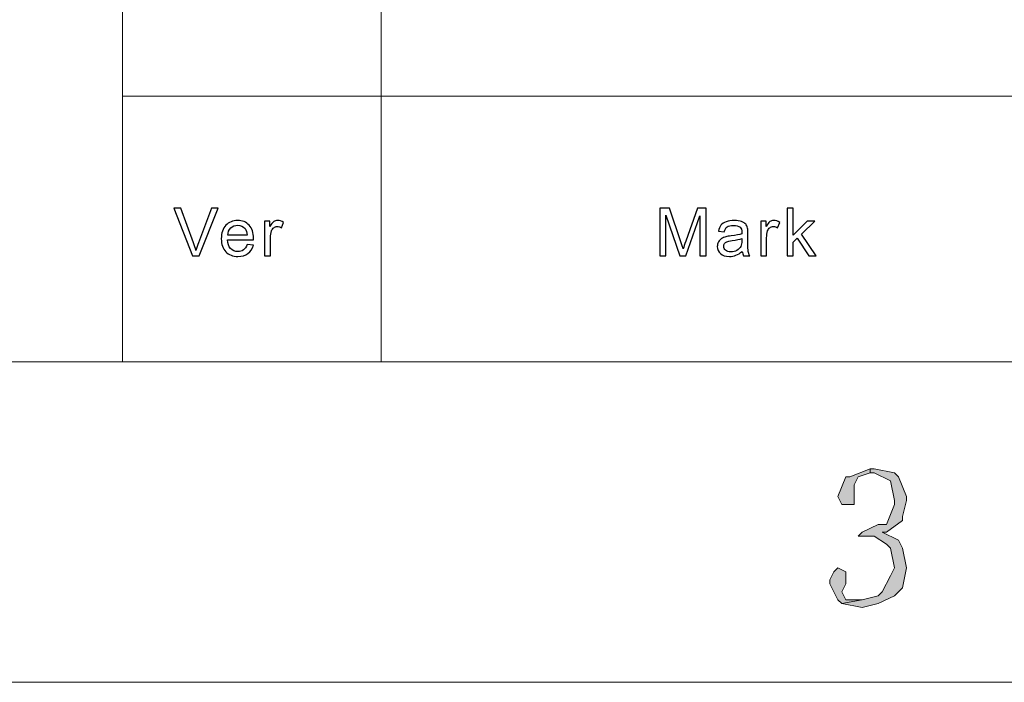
# Model space of a CAD drawing. Header units: centimetres. Extents: x -24.5 to 49.7, y -16.6 to 18.4.
# Tile 187 of 248: x 6.3 to 9.4, y -16.6 to -14.6. Entities that reach past the tile are written whole.
import ezdxf

# ---------------------------------------------------------------- set-up
doc = ezdxf.new("R2010")
doc.units = ezdxf.units.CM
doc.header["$MEASUREMENT"] = 0
doc.layers.add('layer 1', color=7, linetype='Continuous')

msp = doc.modelspace()

# ---------------------------------------------------------------- hatches: boundary and pattern name
at = {"layer": 'layer 1', "true_color": 0xff0000}
h = msp.add_hatch(color=1, dxfattribs=at)
edge = h.paths.add_edge_path()
edge.add_spline(control_points=[(8.95693, -15.94093), (8.95693, -15.94093), (8.89435, -15.96548), (8.89435, -15.96548), (8.89435, -15.96548), (8.88184, -15.96548), (8.88184, -15.96548), (8.88184, -15.96548), (8.85681, -16.02687), (8.85681, -16.02687), (8.85681, -16.02687), (8.86932, -16.05142), (8.86932, -16.05142), (8.86932, -16.05142), (8.88184, -16.05142), (8.88184, -16.05142), (8.88184, -16.05142), (8.90687, -16.05142), (8.90687, -16.05142), (8.90687, -16.05142), (8.90687, -16.02687), (8.90687, -16.02687), (8.90687, -16.02687), (8.90687, -16.01459), (8.90687, -16.01459), (8.90687, -16.01459), (8.90687, -15.99003), (8.90687, -15.99003), (8.90687, -15.99003), (8.91938, -15.96548), (8.91938, -15.96548), (8.91938, -15.96548), (8.95693, -15.9532), (8.95693, -15.9532), (8.95693, -15.9532), (8.95693, -15.94093), (8.95693, -15.94093)], knot_values=[0, 0, 0, 0, 0.0833333, 0.0833333, 0.0833333, 0.1666667, 0.1666667, 0.1666667, 0.25, 0.25, 0.25, 0.3333333, 0.3333333, 0.3333333, 0.4166667, 0.4166667, 0.4166667, 0.5, 0.5, 0.5, 0.5833333, 0.5833333, 0.5833333, 0.6666667, 0.6666667, 0.6666667, 0.75, 0.75, 0.75, 0.8333333, 0.8333333, 0.8333333, 0.9166667, 0.9166667, 0.9166667, 1, 1, 1, 1], degree=3, periodic=1)
h = msp.add_hatch(color=1, dxfattribs=at)
edge = h.paths.add_edge_path()
edge.add_spline(control_points=[(8.96944, -15.94093), (8.96944, -15.94093), (8.95693, -15.94093), (8.95693, -15.94093), (8.95693, -15.94093), (8.95693, -15.9532), (8.95693, -15.9532), (8.95693, -15.9532), (8.96944, -15.9532), (8.96944, -15.9532), (8.96944, -15.9532), (9.0195, -15.97776), (9.0195, -15.97776), (9.0195, -15.97776), (9.0195, -15.97776), (9.0195, -15.97776), (9.0195, -15.97776), (9.03202, -16.03914), (9.03202, -16.03914), (9.03202, -16.03914), (9.03202, -16.05142), (9.03202, -16.05142), (9.03202, -16.05142), (9.00699, -16.11281), (9.00699, -16.11281), (9.00699, -16.11281), (8.98196, -16.11281), (8.98196, -16.11281), (8.98196, -16.11281), (8.9319, -16.13736), (8.9319, -16.13736), (8.9319, -16.13736), (8.91938, -16.14964), (8.91938, -16.14964), (8.91938, -16.14964), (8.96944, -16.14964), (8.96944, -16.14964), (8.96944, -16.14964), (9.00699, -16.17419), (9.00699, -16.17419), (9.00699, -16.17419), (9.0195, -16.18647), (9.0195, -16.18647), (9.0195, -16.18647), (9.03202, -16.24785), (9.03202, -16.24785), (9.03202, -16.24785), (9.0195, -16.27241), (9.0195, -16.27241), (9.0195, -16.27241), (8.99447, -16.32152), (8.99447, -16.32152), (8.99447, -16.32152), (8.98196, -16.33379), (8.98196, -16.33379), (8.98196, -16.33379), (8.9319, -16.34607), (8.9319, -16.34607), (8.9319, -16.34607), (8.86932, -16.35835), (8.86932, -16.35835), (8.86932, -16.35835), (8.9319, -16.37063), (8.9319, -16.37063), (8.9319, -16.37063), (8.98196, -16.35835), (8.98196, -16.35835), (8.98196, -16.35835), (9.03202, -16.33379), (9.03202, -16.33379), (9.03202, -16.33379), (9.05705, -16.30924), (9.05705, -16.30924), (9.05705, -16.30924), (9.06956, -16.24785), (9.06956, -16.24785), (9.06956, -16.24785), (9.06956, -16.24785), (9.06956, -16.24785), (9.06956, -16.24785), (9.05705, -16.18647), (9.05705, -16.18647), (9.05705, -16.18647), (9.04453, -16.16191), (9.04453, -16.16191), (9.04453, -16.16191), (8.99447, -16.13736), (8.99447, -16.13736), (8.99447, -16.13736), (9.00699, -16.13736), (9.00699, -16.13736), (9.00699, -16.13736), (9.05705, -16.10053), (9.05705, -16.10053), (9.05705, -16.10053), (9.05705, -16.08825), (9.05705, -16.08825), (9.05705, -16.08825), (9.06956, -16.03914), (9.06956, -16.03914), (9.06956, -16.03914), (9.06956, -16.02687), (9.06956, -16.02687), (9.06956, -16.02687), (9.04453, -15.96548), (9.04453, -15.96548), (9.04453, -15.96548), (9.03202, -15.9532), (9.03202, -15.9532), (9.03202, -15.9532), (8.96944, -15.94093), (8.96944, -15.94093)], knot_values=[0, 0, 0, 0, 0.027027, 0.027027, 0.027027, 0.0540541, 0.0540541, 0.0540541, 0.0810811, 0.0810811, 0.0810811, 0.1081081, 0.1081081, 0.1081081, 0.1351351, 0.1351351, 0.1351351, 0.1621622, 0.1621622, 0.1621622, 0.1891892, 0.1891892, 0.1891892, 0.2162162, 0.2162162, 0.2162162, 0.2432432, 0.2432432, 0.2432432, 0.2702703, 0.2702703, 0.2702703, 0.2972973, 0.2972973, 0.2972973, 0.3243243, 0.3243243, 0.3243243, 0.3513514, 0.3513514, 0.3513514, 0.3783784, 0.3783784, 0.3783784, 0.4054054, 0.4054054, 0.4054054, 0.4324324, 0.4324324, 0.4324324, 0.4594595, 0.4594595, 0.4594595, 0.4864865, 0.4864865, 0.4864865, 0.5135135, 0.5135135, 0.5135135, 0.5405405, 0.5405405, 0.5405405, 0.5675676, 0.5675676, 0.5675676, 0.5945946, 0.5945946, 0.5945946, 0.6216216, 0.6216216, 0.6216216, 0.6486486, 0.6486486, 0.6486486, 0.6756757, 0.6756757, 0.6756757, 0.7027027, 0.7027027, 0.7027027, 0.7297297, 0.7297297, 0.7297297, 0.7567568, 0.7567568, 0.7567568, 0.7837838, 0.7837838, 0.7837838, 0.8108108, 0.8108108, 0.8108108, 0.8378378, 0.8378378, 0.8378378, 0.8648649, 0.8648649, 0.8648649, 0.8918919, 0.8918919, 0.8918919, 0.9189189, 0.9189189, 0.9189189, 0.9459459, 0.9459459, 0.9459459, 0.972973, 0.972973, 0.972973, 1, 1, 1, 1], degree=3, periodic=1)
h = msp.add_hatch(color=1, dxfattribs=at)
edge = h.paths.add_edge_path()
edge.add_spline(control_points=[(8.85681, -16.24785), (8.85681, -16.24785), (8.84429, -16.26013), (8.84429, -16.26013), (8.84429, -16.26013), (8.83178, -16.28469), (8.83178, -16.28469), (8.83178, -16.28469), (8.83178, -16.29696), (8.83178, -16.29696), (8.83178, -16.29696), (8.85681, -16.34607), (8.85681, -16.34607), (8.85681, -16.34607), (8.86932, -16.35835), (8.86932, -16.35835), (8.86932, -16.35835), (8.9319, -16.34607), (8.9319, -16.34607), (8.9319, -16.34607), (8.88184, -16.34607), (8.88184, -16.34607), (8.88184, -16.34607), (8.86932, -16.32152), (8.86932, -16.32152), (8.86932, -16.32152), (8.88184, -16.29696), (8.88184, -16.29696), (8.88184, -16.29696), (8.88184, -16.28469), (8.88184, -16.28469), (8.88184, -16.28469), (8.88184, -16.26013), (8.88184, -16.26013), (8.88184, -16.26013), (8.85681, -16.24785), (8.85681, -16.24785)], knot_values=[0, 0, 0, 0, 0.0833333, 0.0833333, 0.0833333, 0.1666667, 0.1666667, 0.1666667, 0.25, 0.25, 0.25, 0.3333333, 0.3333333, 0.3333333, 0.4166667, 0.4166667, 0.4166667, 0.5, 0.5, 0.5, 0.5833333, 0.5833333, 0.5833333, 0.6666667, 0.6666667, 0.6666667, 0.75, 0.75, 0.75, 0.8333333, 0.8333333, 0.8333333, 0.9166667, 0.9166667, 0.9166667, 1, 1, 1, 1], degree=3, periodic=1)

# ---------------------------------------------------------------- linework, layer by layer
at = {"layer": 'layer 1', "color": 1, "lineweight": 0}
msp.add_open_spline([(24.98821, 18.39808), (24.98821, 18.39808), (24.98821, -16.60193), (24.98821, -16.60193), (24.98821, -16.60193), (-24.51772, -16.60193), (-24.51772, -16.60193), (-24.51772, -16.60193), (-24.51772, 18.39808), (-24.51772, 18.39808), (-24.51772, 18.39808), (24.98821, 18.39808), (24.98821, 18.39808)], degree=3, knots=[0, 0, 0, 0, 0.25, 0.25, 0.25, 0.5, 0.5, 0.5, 0.75, 0.75, 0.75, 1, 1, 1, 1], dxfattribs=at)
at = {"layer": 'layer 1', "color": 5, "lineweight": 0}
msp.add_open_spline([(-23.26688, 17.18067), (-23.26688, 17.18067), (-23.26688, -15.60944), (-23.26688, -15.60944), (-23.26688, -15.60944), (23.98644, -15.60944), (23.98644, -15.60944)], degree=3, knots=[0, 0, 0, 0, 0.5, 0.5, 0.5, 1, 1, 1, 1], dxfattribs=at)
for points in [[(6.64187, -9.87641), (6.64187, -9.87641), (6.64187, -15.60944), (6.64187, -15.60944)], [(6.64187, -14.78697), (6.64187, -14.78697), (7.44272, -14.78697), (7.44272, -14.78697)], [(7.44272, -14.78697), (7.44272, -14.78697), (16.34023, -14.78697), (16.34023, -14.78697)]]:
    msp.add_open_spline(points, degree=3, dxfattribs=at)
at = {"layer": 'layer 1', "lineweight": 0}
msp.add_open_spline([(7.44272, -12.33174), (7.44272, -12.33174), (7.44272, -15.60944), (7.44272, -15.60944)], degree=3, dxfattribs=at)
at = {"layer": 'layer 1', "color": 250}
for points, knots in [([(6.85886, -15.28092), (6.85886, -15.28092), (6.80087, -15.1337), (6.80087, -15.1337), (6.80087, -15.1337), (6.82238, -15.1337), (6.82238, -15.1337), (6.82238, -15.1337), (6.86137, -15.24069), (6.86137, -15.24069), (6.86447, -15.24926), (6.86713, -15.25727), (6.86922, -15.26478), (6.87154, -15.25673), (6.87422, -15.24871), (6.8773, -15.24069), (6.8773, -15.24069), (6.91775, -15.1337), (6.91775, -15.1337), (6.91775, -15.1337), (6.93801, -15.1337), (6.93801, -15.1337), (6.93801, -15.1337), (6.8795, -15.28092), (6.8795, -15.28092), (6.8795, -15.28092), (6.85886, -15.28092), (6.85886, -15.28092)], [0, 0, 0, 0, 0.1111111, 0.1111111, 0.1111111, 0.2222222, 0.2222222, 0.2222222, 0.3333333, 0.3333333, 0.3333333, 0.4444444, 0.4444444, 0.4444444, 0.5555556, 0.5555556, 0.5555556, 0.6666667, 0.6666667, 0.6666667, 0.7777778, 0.7777778, 0.7777778, 0.8888889, 0.8888889, 0.8888889, 1, 1, 1, 1]), ([(8.30552, -15.28092), (8.30552, -15.28092), (8.30552, -15.1337), (8.30552, -15.1337), (8.30552, -15.1337), (8.33529, -15.1337), (8.33529, -15.1337), (8.33529, -15.1337), (8.37077, -15.23791), (8.37077, -15.23791), (8.37407, -15.24761), (8.37644, -15.25488), (8.37794, -15.25971), (8.37965, -15.25436), (8.38234, -15.24648), (8.38597, -15.2361), (8.38597, -15.2361), (8.42209, -15.1337), (8.42209, -15.1337), (8.42209, -15.1337), (8.44867, -15.1337), (8.44867, -15.1337), (8.44867, -15.1337), (8.44867, -15.28092), (8.44867, -15.28092), (8.44867, -15.28092), (8.4296, -15.28092), (8.4296, -15.28092), (8.4296, -15.28092), (8.4296, -15.15776), (8.4296, -15.15776), (8.4296, -15.15776), (8.3858, -15.28092), (8.3858, -15.28092), (8.3858, -15.28092), (8.36791, -15.28092), (8.36791, -15.28092), (8.36791, -15.28092), (8.3246, -15.1555), (8.3246, -15.1555), (8.3246, -15.1555), (8.3246, -15.28092), (8.3246, -15.28092), (8.3246, -15.28092), (8.30552, -15.28092), (8.30552, -15.28092)], [0, 0, 0, 0, 0.0666667, 0.0666667, 0.0666667, 0.1333333, 0.1333333, 0.1333333, 0.2, 0.2, 0.2, 0.2666667, 0.2666667, 0.2666667, 0.3333333, 0.3333333, 0.3333333, 0.4, 0.4, 0.4, 0.4666667, 0.4666667, 0.4666667, 0.5333333, 0.5333333, 0.5333333, 0.6, 0.6, 0.6, 0.6666667, 0.6666667, 0.6666667, 0.7333333, 0.7333333, 0.7333333, 0.8, 0.8, 0.8, 0.8666667, 0.8666667, 0.8666667, 0.9333333, 0.9333333, 0.9333333, 1, 1, 1, 1]), ([(8.69961, -15.28092), (8.69961, -15.28092), (8.69961, -15.1337), (8.69961, -15.1337), (8.69961, -15.1337), (8.71805, -15.1337), (8.71805, -15.1337), (8.71805, -15.1337), (8.71805, -15.21756), (8.71805, -15.21756), (8.71805, -15.21756), (8.76165, -15.17421), (8.76165, -15.17421), (8.76165, -15.17421), (8.78547, -15.17421), (8.78547, -15.17421), (8.78547, -15.17421), (8.74397, -15.21386), (8.74397, -15.21386), (8.74397, -15.21386), (8.78966, -15.28092), (8.78966, -15.28092), (8.78966, -15.28092), (8.76696, -15.28092), (8.76696, -15.28092), (8.76696, -15.28092), (8.73084, -15.2264), (8.73084, -15.2264), (8.73084, -15.2264), (8.71805, -15.2386), (8.71805, -15.2386), (8.71805, -15.2386), (8.71805, -15.28092), (8.71805, -15.28092), (8.71805, -15.28092), (8.69961, -15.28092), (8.69961, -15.28092)], [0, 0, 0, 0, 0.0833333, 0.0833333, 0.0833333, 0.1666667, 0.1666667, 0.1666667, 0.25, 0.25, 0.25, 0.3333333, 0.3333333, 0.3333333, 0.4166667, 0.4166667, 0.4166667, 0.5, 0.5, 0.5, 0.5833333, 0.5833333, 0.5833333, 0.6666667, 0.6666667, 0.6666667, 0.75, 0.75, 0.75, 0.8333333, 0.8333333, 0.8333333, 0.9166667, 0.9166667, 0.9166667, 1, 1, 1, 1]), ([(7.02788, -15.24638), (7.02788, -15.24638), (7.04695, -15.24884), (7.04695, -15.24884), (7.04397, -15.25971), (7.03843, -15.26817), (7.03031, -15.27417), (7.02221, -15.28017), (7.01187, -15.28318), (6.99926, -15.28318), (6.9834, -15.28318), (6.97083, -15.27838), (6.96154, -15.26879), (6.95225, -15.25923), (6.9476, -15.24576), (6.9476, -15.22846), (6.9476, -15.21057), (6.95228, -15.19665), (6.96168, -15.18678), (6.97108, -15.17688), (6.98327, -15.17195), (6.99826, -15.17195), (7.01275, -15.17195), (7.02459, -15.17678), (7.03378, -15.18648), (7.04297, -15.19617), (7.04757, -15.20981), (7.04757, -15.22739), (7.04757, -15.22846), (7.04754, -15.23007), (7.04747, -15.23219), (7.04747, -15.23219), (6.96646, -15.23219), (6.96646, -15.23219), (6.96717, -15.24388), (6.97052, -15.25285), (6.97659, -15.25906), (6.98264, -15.26526), (6.99021, -15.26838), (6.99926, -15.26838), (7.006, -15.26838), (7.01177, -15.26663), (7.01652, -15.26313), (7.0213, -15.25964), (7.02508, -15.25405), (7.02788, -15.24638)], [0, 0, 0, 0, 0.0666667, 0.0666667, 0.0666667, 0.1333333, 0.1333333, 0.1333333, 0.2, 0.2, 0.2, 0.2666667, 0.2666667, 0.2666667, 0.3333333, 0.3333333, 0.3333333, 0.4, 0.4, 0.4, 0.4666667, 0.4666667, 0.4666667, 0.5333333, 0.5333333, 0.5333333, 0.6, 0.6, 0.6, 0.6666667, 0.6666667, 0.6666667, 0.7333333, 0.7333333, 0.7333333, 0.8, 0.8, 0.8, 0.8666667, 0.8666667, 0.8666667, 0.9333333, 0.9333333, 0.9333333, 1, 1, 1, 1]), ([(7.08168, -15.28092), (7.08168, -15.28092), (7.08168, -15.17421), (7.08168, -15.17421), (7.08168, -15.17421), (7.09825, -15.17421), (7.09825, -15.17421), (7.09825, -15.17421), (7.09825, -15.19055), (7.09825, -15.19055), (7.10247, -15.18298), (7.10638, -15.17798), (7.10998, -15.17558), (7.11358, -15.17315), (7.11752, -15.17195), (7.12182, -15.17195), (7.12804, -15.17195), (7.13436, -15.17387), (7.14079, -15.17767), (7.14079, -15.17767), (7.13422, -15.19436), (7.13422, -15.19436), (7.12975, -15.19189), (7.12528, -15.19066), (7.12081, -15.19066), (7.11679, -15.19066), (7.11319, -15.19186), (7.11002, -15.19422), (7.10684, -15.19659), (7.10457, -15.19988), (7.1032, -15.20409), (7.10114, -15.2105), (7.10013, -15.21752), (7.10013, -15.22517), (7.10013, -15.22517), (7.10013, -15.28092), (7.10013, -15.28092), (7.10013, -15.28092), (7.08168, -15.28092), (7.08168, -15.28092)], [0, 0, 0, 0, 0.0769231, 0.0769231, 0.0769231, 0.1538462, 0.1538462, 0.1538462, 0.2307692, 0.2307692, 0.2307692, 0.3076923, 0.3076923, 0.3076923, 0.3846154, 0.3846154, 0.3846154, 0.4615385, 0.4615385, 0.4615385, 0.5384615, 0.5384615, 0.5384615, 0.6153846, 0.6153846, 0.6153846, 0.6923077, 0.6923077, 0.6923077, 0.7692308, 0.7692308, 0.7692308, 0.8461538, 0.8461538, 0.8461538, 0.9230769, 0.9230769, 0.9230769, 1, 1, 1, 1]), ([(8.56093, -15.26756), (8.55409, -15.27328), (8.54748, -15.27729), (8.54116, -15.27965), (8.53483, -15.28202), (8.52806, -15.28318), (8.52079, -15.28318), (8.50885, -15.28318), (8.49966, -15.28034), (8.49323, -15.27461), (8.4868, -15.26893), (8.48359, -15.26163), (8.48359, -15.25275), (8.48359, -15.24754), (8.48481, -15.24278), (8.48723, -15.23846), (8.48966, -15.23414), (8.49284, -15.23072), (8.49676, -15.22811), (8.5007, -15.22551), (8.50511, -15.22352), (8.51003, -15.22218), (8.51367, -15.22126), (8.51915, -15.22037), (8.52645, -15.21948), (8.54133, -15.21776), (8.55233, -15.21567), (8.55936, -15.21327), (8.55943, -15.21081), (8.55946, -15.20923), (8.55946, -15.20858), (8.55946, -15.20125), (8.55772, -15.19607), (8.55422, -15.19306), (8.54951, -15.18898), (8.54249, -15.18696), (8.53319, -15.18696), (8.52449, -15.18696), (8.51806, -15.18846), (8.51394, -15.19145), (8.50979, -15.19443), (8.50675, -15.1997), (8.50476, -15.20731), (8.50476, -15.20731), (8.48674, -15.20484), (8.48674, -15.20484), (8.48838, -15.19727), (8.49107, -15.19114), (8.49484, -15.18648), (8.49861, -15.18182), (8.50406, -15.17825), (8.51118, -15.17572), (8.51828, -15.17321), (8.52655, -15.17195), (8.53592, -15.17195), (8.54521, -15.17195), (8.55279, -15.17301), (8.55862, -15.17517), (8.56442, -15.17733), (8.56872, -15.18), (8.57145, -15.18326), (8.57417, -15.18651), (8.57609, -15.19062), (8.57721, -15.19559), (8.5778, -15.19868), (8.57811, -15.20423), (8.57811, -15.21221), (8.57811, -15.21221), (8.57811, -15.2362), (8.57811, -15.2362), (8.57811, -15.25296), (8.5785, -15.26355), (8.57927, -15.26804), (8.58, -15.27252), (8.58154, -15.27681), (8.58377, -15.28092), (8.58377, -15.28092), (8.56449, -15.28092), (8.56449, -15.28092), (8.56264, -15.27712), (8.56146, -15.27266), (8.56093, -15.26756)], [0, 0, 0, 0, 0.037037, 0.037037, 0.037037, 0.0740741, 0.0740741, 0.0740741, 0.1111111, 0.1111111, 0.1111111, 0.1481481, 0.1481481, 0.1481481, 0.1851852, 0.1851852, 0.1851852, 0.2222222, 0.2222222, 0.2222222, 0.2592593, 0.2592593, 0.2592593, 0.2962963, 0.2962963, 0.2962963, 0.3333333, 0.3333333, 0.3333333, 0.3703704, 0.3703704, 0.3703704, 0.4074074, 0.4074074, 0.4074074, 0.4444444, 0.4444444, 0.4444444, 0.4814815, 0.4814815, 0.4814815, 0.5185185, 0.5185185, 0.5185185, 0.5555556, 0.5555556, 0.5555556, 0.5925926, 0.5925926, 0.5925926, 0.6296296, 0.6296296, 0.6296296, 0.6666667, 0.6666667, 0.6666667, 0.7037037, 0.7037037, 0.7037037, 0.7407407, 0.7407407, 0.7407407, 0.7777778, 0.7777778, 0.7777778, 0.8148148, 0.8148148, 0.8148148, 0.8518519, 0.8518519, 0.8518519, 0.8888889, 0.8888889, 0.8888889, 0.9259259, 0.9259259, 0.9259259, 0.962963, 0.962963, 0.962963, 1, 1, 1, 1]), ([(8.61788, -15.28092), (8.61788, -15.28092), (8.61788, -15.17421), (8.61788, -15.17421), (8.61788, -15.17421), (8.63444, -15.17421), (8.63444, -15.17421), (8.63444, -15.17421), (8.63444, -15.19055), (8.63444, -15.19055), (8.63866, -15.18298), (8.64258, -15.17798), (8.64618, -15.17558), (8.64978, -15.17315), (8.65372, -15.17195), (8.65802, -15.17195), (8.66424, -15.17195), (8.67056, -15.17387), (8.67699, -15.17767), (8.67699, -15.17767), (8.67042, -15.19436), (8.67042, -15.19436), (8.66595, -15.19189), (8.66148, -15.19066), (8.65701, -15.19066), (8.65299, -15.19066), (8.64939, -15.19186), (8.64622, -15.19422), (8.64304, -15.19659), (8.64076, -15.19988), (8.6394, -15.20409), (8.63734, -15.2105), (8.63633, -15.21752), (8.63633, -15.22517), (8.63633, -15.22517), (8.63633, -15.28092), (8.63633, -15.28092), (8.63633, -15.28092), (8.61788, -15.28092), (8.61788, -15.28092)], [0, 0, 0, 0, 0.0769231, 0.0769231, 0.0769231, 0.1538462, 0.1538462, 0.1538462, 0.2307692, 0.2307692, 0.2307692, 0.3076923, 0.3076923, 0.3076923, 0.3846154, 0.3846154, 0.3846154, 0.4615385, 0.4615385, 0.4615385, 0.5384615, 0.5384615, 0.5384615, 0.6153846, 0.6153846, 0.6153846, 0.6923077, 0.6923077, 0.6923077, 0.7692308, 0.7692308, 0.7692308, 0.8461538, 0.8461538, 0.8461538, 0.9230769, 0.9230769, 0.9230769, 1, 1, 1, 1]), ([(6.96751, -15.21739), (6.96751, -15.21739), (7.02808, -15.21739), (7.02808, -15.21739), (7.02728, -15.20841), (7.02494, -15.20169), (7.02113, -15.1972), (7.0153, -15.19025), (7.00768, -15.18675), (6.99836, -15.18675), (6.98991, -15.18675), (6.98281, -15.18953), (6.97705, -15.19508), (6.97132, -15.20063), (6.96814, -15.20807), (6.96751, -15.21739)], [0, 0, 0, 0, 0.2, 0.2, 0.2, 0.4, 0.4, 0.4, 0.6, 0.6, 0.6, 0.8, 0.8, 0.8, 1, 1, 1, 1]), ([(8.55946, -15.22746), (8.55275, -15.23013), (8.54269, -15.2324), (8.52928, -15.23425), (8.52166, -15.23531), (8.51629, -15.23651), (8.51314, -15.23784), (8.51, -15.23918), (8.50758, -15.24113), (8.50588, -15.24367), (8.50417, -15.24624), (8.50329, -15.24908), (8.50329, -15.25224), (8.50329, -15.257), (8.50515, -15.26101), (8.50888, -15.2642), (8.51262, -15.26738), (8.51806, -15.26899), (8.52523, -15.26899), (8.53232, -15.26899), (8.53864, -15.26749), (8.5442, -15.26444), (8.54971, -15.26142), (8.5538, -15.25727), (8.55639, -15.25203), (8.55838, -15.24795), (8.55936, -15.24196), (8.55936, -15.23404), (8.55936, -15.23404), (8.55946, -15.22746), (8.55946, -15.22746)], [0, 0, 0, 0, 0.1, 0.1, 0.1, 0.2, 0.2, 0.2, 0.3, 0.3, 0.3, 0.4, 0.4, 0.4, 0.5, 0.5, 0.5, 0.6, 0.6, 0.6, 0.7, 0.7, 0.7, 0.8, 0.8, 0.8, 0.9, 0.9, 0.9, 1, 1, 1, 1])]:
    msp.add_open_spline(points, degree=3, knots=knots, dxfattribs=at)
at = {"layer": 'layer 1', "lineweight": 0}
for points, knots in [([(8.95693, -15.94093), (8.95693, -15.94093), (8.89435, -15.96548), (8.89435, -15.96548), (8.89435, -15.96548), (8.88184, -15.96548), (8.88184, -15.96548), (8.88184, -15.96548), (8.85681, -16.02687), (8.85681, -16.02687), (8.85681, -16.02687), (8.86932, -16.05142), (8.86932, -16.05142), (8.86932, -16.05142), (8.88184, -16.05142), (8.88184, -16.05142), (8.88184, -16.05142), (8.90687, -16.05142), (8.90687, -16.05142), (8.90687, -16.05142), (8.90687, -16.02687), (8.90687, -16.02687), (8.90687, -16.02687), (8.90687, -16.01459), (8.90687, -16.01459), (8.90687, -16.01459), (8.90687, -15.99003), (8.90687, -15.99003), (8.90687, -15.99003), (8.91938, -15.96548), (8.91938, -15.96548), (8.91938, -15.96548), (8.95693, -15.9532), (8.95693, -15.9532), (8.95693, -15.9532), (8.95693, -15.94093), (8.95693, -15.94093)], [0, 0, 0, 0, 0.0833333, 0.0833333, 0.0833333, 0.1666667, 0.1666667, 0.1666667, 0.25, 0.25, 0.25, 0.3333333, 0.3333333, 0.3333333, 0.4166667, 0.4166667, 0.4166667, 0.5, 0.5, 0.5, 0.5833333, 0.5833333, 0.5833333, 0.6666667, 0.6666667, 0.6666667, 0.75, 0.75, 0.75, 0.8333333, 0.8333333, 0.8333333, 0.9166667, 0.9166667, 0.9166667, 1, 1, 1, 1]), ([(8.96944, -15.94093), (8.96944, -15.94093), (8.95693, -15.94093), (8.95693, -15.94093), (8.95693, -15.94093), (8.95693, -15.9532), (8.95693, -15.9532), (8.95693, -15.9532), (8.96944, -15.9532), (8.96944, -15.9532), (8.96944, -15.9532), (9.0195, -15.97776), (9.0195, -15.97776), (9.0195, -15.97776), (9.0195, -15.97776), (9.0195, -15.97776), (9.0195, -15.97776), (9.03202, -16.03914), (9.03202, -16.03914), (9.03202, -16.03914), (9.03202, -16.05142), (9.03202, -16.05142), (9.03202, -16.05142), (9.00699, -16.11281), (9.00699, -16.11281), (9.00699, -16.11281), (8.98196, -16.11281), (8.98196, -16.11281), (8.98196, -16.11281), (8.9319, -16.13736), (8.9319, -16.13736), (8.9319, -16.13736), (8.91938, -16.14964), (8.91938, -16.14964), (8.91938, -16.14964), (8.96944, -16.14964), (8.96944, -16.14964), (8.96944, -16.14964), (9.00699, -16.17419), (9.00699, -16.17419), (9.00699, -16.17419), (9.0195, -16.18647), (9.0195, -16.18647), (9.0195, -16.18647), (9.03202, -16.24785), (9.03202, -16.24785), (9.03202, -16.24785), (9.0195, -16.27241), (9.0195, -16.27241), (9.0195, -16.27241), (8.99447, -16.32152), (8.99447, -16.32152), (8.99447, -16.32152), (8.98196, -16.33379), (8.98196, -16.33379), (8.98196, -16.33379), (8.9319, -16.34607), (8.9319, -16.34607), (8.9319, -16.34607), (8.86932, -16.35835), (8.86932, -16.35835), (8.86932, -16.35835), (8.9319, -16.37063), (8.9319, -16.37063), (8.9319, -16.37063), (8.98196, -16.35835), (8.98196, -16.35835), (8.98196, -16.35835), (9.03202, -16.33379), (9.03202, -16.33379), (9.03202, -16.33379), (9.05705, -16.30924), (9.05705, -16.30924), (9.05705, -16.30924), (9.06956, -16.24785), (9.06956, -16.24785), (9.06956, -16.24785), (9.06956, -16.24785), (9.06956, -16.24785), (9.06956, -16.24785), (9.05705, -16.18647), (9.05705, -16.18647), (9.05705, -16.18647), (9.04453, -16.16191), (9.04453, -16.16191), (9.04453, -16.16191), (8.99447, -16.13736), (8.99447, -16.13736), (8.99447, -16.13736), (9.00699, -16.13736), (9.00699, -16.13736), (9.00699, -16.13736), (9.05705, -16.10053), (9.05705, -16.10053), (9.05705, -16.10053), (9.05705, -16.08825), (9.05705, -16.08825), (9.05705, -16.08825), (9.06956, -16.03914), (9.06956, -16.03914), (9.06956, -16.03914), (9.06956, -16.02687), (9.06956, -16.02687), (9.06956, -16.02687), (9.04453, -15.96548), (9.04453, -15.96548), (9.04453, -15.96548), (9.03202, -15.9532), (9.03202, -15.9532), (9.03202, -15.9532), (8.96944, -15.94093), (8.96944, -15.94093)], [0, 0, 0, 0, 0.027027, 0.027027, 0.027027, 0.0540541, 0.0540541, 0.0540541, 0.0810811, 0.0810811, 0.0810811, 0.1081081, 0.1081081, 0.1081081, 0.1351351, 0.1351351, 0.1351351, 0.1621622, 0.1621622, 0.1621622, 0.1891892, 0.1891892, 0.1891892, 0.2162162, 0.2162162, 0.2162162, 0.2432432, 0.2432432, 0.2432432, 0.2702703, 0.2702703, 0.2702703, 0.2972973, 0.2972973, 0.2972973, 0.3243243, 0.3243243, 0.3243243, 0.3513514, 0.3513514, 0.3513514, 0.3783784, 0.3783784, 0.3783784, 0.4054054, 0.4054054, 0.4054054, 0.4324324, 0.4324324, 0.4324324, 0.4594595, 0.4594595, 0.4594595, 0.4864865, 0.4864865, 0.4864865, 0.5135135, 0.5135135, 0.5135135, 0.5405405, 0.5405405, 0.5405405, 0.5675676, 0.5675676, 0.5675676, 0.5945946, 0.5945946, 0.5945946, 0.6216216, 0.6216216, 0.6216216, 0.6486486, 0.6486486, 0.6486486, 0.6756757, 0.6756757, 0.6756757, 0.7027027, 0.7027027, 0.7027027, 0.7297297, 0.7297297, 0.7297297, 0.7567568, 0.7567568, 0.7567568, 0.7837838, 0.7837838, 0.7837838, 0.8108108, 0.8108108, 0.8108108, 0.8378378, 0.8378378, 0.8378378, 0.8648649, 0.8648649, 0.8648649, 0.8918919, 0.8918919, 0.8918919, 0.9189189, 0.9189189, 0.9189189, 0.9459459, 0.9459459, 0.9459459, 0.972973, 0.972973, 0.972973, 1, 1, 1, 1]), ([(8.85681, -16.24785), (8.85681, -16.24785), (8.84429, -16.26013), (8.84429, -16.26013), (8.84429, -16.26013), (8.83178, -16.28469), (8.83178, -16.28469), (8.83178, -16.28469), (8.83178, -16.29696), (8.83178, -16.29696), (8.83178, -16.29696), (8.85681, -16.34607), (8.85681, -16.34607), (8.85681, -16.34607), (8.86932, -16.35835), (8.86932, -16.35835), (8.86932, -16.35835), (8.9319, -16.34607), (8.9319, -16.34607), (8.9319, -16.34607), (8.88184, -16.34607), (8.88184, -16.34607), (8.88184, -16.34607), (8.86932, -16.32152), (8.86932, -16.32152), (8.86932, -16.32152), (8.88184, -16.29696), (8.88184, -16.29696), (8.88184, -16.29696), (8.88184, -16.28469), (8.88184, -16.28469), (8.88184, -16.28469), (8.88184, -16.26013), (8.88184, -16.26013), (8.88184, -16.26013), (8.85681, -16.24785), (8.85681, -16.24785)], [0, 0, 0, 0, 0.0833333, 0.0833333, 0.0833333, 0.1666667, 0.1666667, 0.1666667, 0.25, 0.25, 0.25, 0.3333333, 0.3333333, 0.3333333, 0.4166667, 0.4166667, 0.4166667, 0.5, 0.5, 0.5, 0.5833333, 0.5833333, 0.5833333, 0.6666667, 0.6666667, 0.6666667, 0.75, 0.75, 0.75, 0.8333333, 0.8333333, 0.8333333, 0.9166667, 0.9166667, 0.9166667, 1, 1, 1, 1])]:
    msp.add_open_spline(points, degree=3, knots=knots, dxfattribs=at)

doc.saveas('drawing.dxf')
